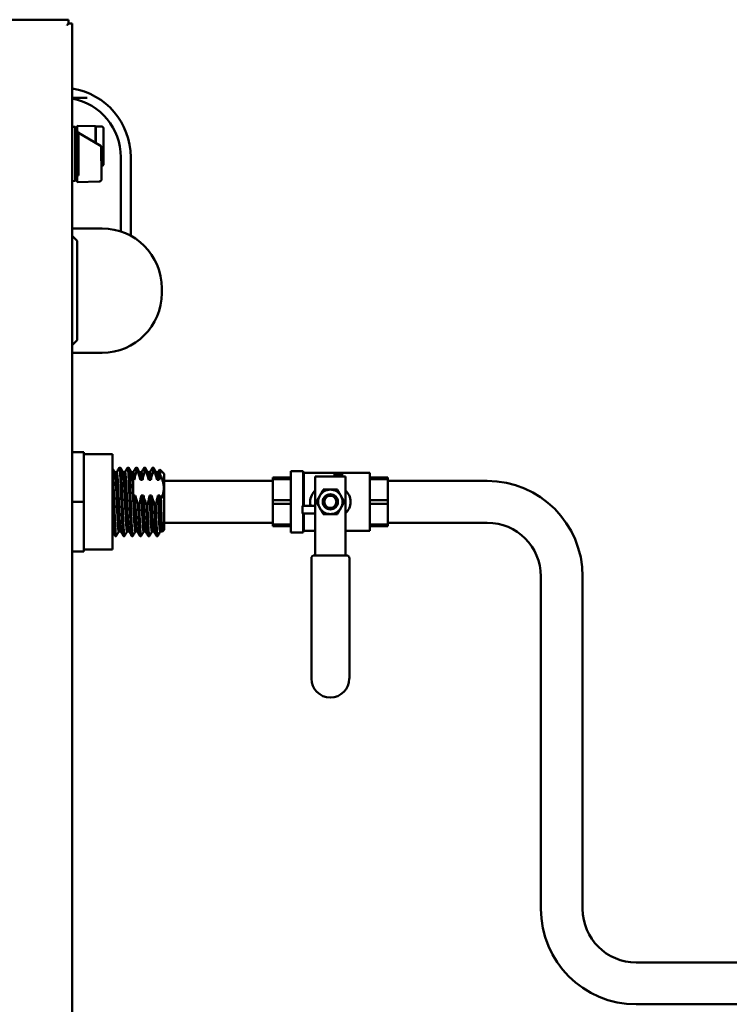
# Model space of a CAD drawing. Header units: inches. Extents: x 1 to 203, y 4 to 128.
# Tile 4 of 47: x 70 to 84, y 63 to 83. Entities that reach past the tile are written whole.
import ezdxf

# ---------------------------------------------------------------- set-up
doc = ezdxf.new("R2010")
doc.units = ezdxf.units.IN
doc.header["$LTSCALE"] = 6
doc.header["$MEASUREMENT"] = 0
doc.layers.add('Visible (ANSI)', color=7, linetype='Continuous', lineweight=50)

msp = doc.modelspace()

# ---------------------------------------------------------------- linework, layer by layer
at = {"layer": 'Visible (ANSI)'}
for p, q in [((42.837, 82.845), (71.072, 82.845)), ((71.146, 82.771), (71.072, 82.771)), ((71.072, 82.771), (71.072, 82.771)), ((71.146, 46.521), (71.146, 82.771)), ((71.443, 81.27), (71.146, 81.27)), ((71.206, 80.689), (71.146, 80.691)), ((71.206, 79.601), (71.206, 80.689)), ((71.222, 80.672), (71.206, 80.689)), ((71.222, 79.618), (71.222, 80.672)), ((71.245, 80.712), (71.245, 80.586)), ((71.245, 80.712), (71.612, 80.7)), ((71.612, 80.369), (71.612, 80.7)), ((71.616, 80.673), (71.612, 80.673)), ((71.616, 80.578), (71.616, 80.696)), ((71.734, 80.696), (71.616, 80.696)), ((71.773, 80.657), (71.773, 80.578)), ((71.245, 80.606), (71.222, 80.606)), ((71.247, 80.58), (71.245, 80.581)), ((71.245, 80.581), (71.245, 80.58)), ((71.245, 80.58), (71.247, 80.58)), ((71.269, 80.586), (71.269, 79.71)), ((71.696, 80.321), (71.269, 80.567)), ((71.616, 80.578), (71.616, 80.367)), ((71.773, 80.578), (71.773, 80.019)), ((71.696, 80.321), (71.729, 80.301)), ((71.729, 80.019), (71.729, 80.301)), ((72.121, 78.585), (72.121, 80.08)), ((72.321, 80.08), (72.321, 78.498)), ((71.734, 79.956), (71.734, 79.732)), ((71.773, 80.019), (71.773, 79.941)), ((71.245, 79.685), (71.222, 79.685)), ((71.245, 79.71), (71.245, 79.578)), ((71.734, 79.632), (71.734, 79.732)), ((71.206, 79.601), (71.146, 79.599)), ((71.222, 79.618), (71.206, 79.601)), ((71.696, 79.593), (71.245, 79.578)), ((71.146, 78.645), (71.746, 78.645)), ((71.246, 78.395), (71.146, 78.495)), ((71.246, 78.395), (71.246, 76.395)), ((72.946, 77.445), (72.946, 77.345)), ((71.246, 76.395), (71.146, 76.295)), ((71.146, 76.145), (71.746, 76.145)), ((71.377, 74.145), (71.146, 74.145)), ((71.377, 74.145), (71.377, 73.145)), ((71.957, 74.105), (71.377, 74.105)), ((71.957, 72.185), (71.957, 74.105)), ((72.04, 73.743), (71.999, 73.743)), ((72.113, 73.833), (72.092, 73.833)), ((72.207, 73.743), (72.166, 73.743)), ((72.279, 73.833), (72.259, 73.833)), ((72.373, 73.743), (72.333, 73.743)), ((72.446, 73.833), (72.425, 73.833)), ((72.458, 73.763), (72.437, 73.763)), ((72.54, 73.743), (72.499, 73.743)), ((72.613, 73.833), (72.592, 73.833)), ((72.625, 73.763), (72.604, 73.763)), ((72.707, 73.743), (72.666, 73.743)), ((72.779, 73.833), (72.759, 73.833)), ((72.792, 73.763), (72.771, 73.763)), ((72.873, 73.743), (72.833, 73.743)), ((72.995, 73.708), (72.905, 73.798)), ((72.995, 73.708), (72.995, 72.583)), ((75.542, 72.53), (75.542, 73.76)), ((75.542, 73.76), (75.792, 73.76)), ((75.792, 73.063), (75.792, 73.76)), ((75.804, 73.731), (75.792, 73.743)), ((75.804, 73.063), (75.804, 73.731)), ((75.804, 73.731), (77.135, 73.731)), ((76.42, 73.703), (76.42, 73.653)), ((76.574, 73.703), (76.42, 73.703)), ((76.574, 73.703), (76.574, 73.653)), ((77.135, 72.56), (77.135, 73.731)), ((72.37, 73.585), (72.37, 73.276)), ((72.393, 73.585), (72.37, 73.585)), ((72.56, 73.585), (72.518, 73.585)), ((72.726, 73.585), (72.685, 73.585)), ((72.893, 73.585), (72.851, 73.585)), ((72.995, 73.565), (75.182, 73.565)), ((75.182, 73.6), (75.182, 73.637)), ((75.542, 73.637), (75.182, 73.637)), ((75.182, 73.182), (75.182, 73.6)), ((75.182, 73.6), (75.542, 73.6)), ((76.031, 73.653), (76.031, 73.543)), ((76.031, 73.653), (76.646, 73.653)), ((76.031, 72.784), (76.031, 73.543)), ((76.646, 73.653), (76.646, 73.543)), ((76.646, 72.784), (76.646, 73.543)), ((77.495, 73.637), (77.135, 73.637)), ((77.135, 73.6), (77.495, 73.6)), ((77.495, 73.6), (77.495, 73.637)), ((77.495, 73.6), (77.495, 73.182)), ((77.495, 73.565), (79.495, 73.565)), ((71.377, 73.145), (71.146, 73.145)), ((71.377, 73.145), (71.377, 72.145)), ((72.37, 73.276), (72.409, 73.276)), ((72.37, 73.276), (72.37, 73.276)), ((72.469, 73.097), (72.49, 73.097)), ((72.534, 73.276), (72.576, 73.276)), ((72.635, 73.097), (72.656, 73.097)), ((72.701, 73.276), (72.742, 73.276)), ((72.802, 73.097), (72.823, 73.097)), ((72.867, 73.276), (72.909, 73.276)), ((75.182, 73.108), (75.182, 73.182)), ((75.542, 73.182), (75.182, 73.182)), ((75.182, 72.69), (75.182, 73.108)), ((75.182, 73.108), (75.542, 73.108)), ((77.495, 73.182), (77.135, 73.182)), ((77.135, 73.108), (77.495, 73.108)), ((77.495, 73.108), (77.495, 73.182)), ((77.495, 73.108), (77.495, 72.69)), ((75.781, 73.063), (76.031, 73.063)), ((75.781, 72.91), (75.781, 73.063)), ((75.781, 72.91), (76.031, 72.91)), ((75.792, 72.53), (75.792, 72.91)), ((75.804, 72.56), (75.804, 72.91)), ((72.995, 72.725), (75.182, 72.725)), ((76.031, 72.784), (76.031, 72.778)), ((76.031, 72.196), (76.031, 72.778)), ((76.646, 72.784), (76.646, 72.778)), ((76.646, 72.196), (76.646, 72.778)), ((77.495, 72.725), (79.495, 72.725)), ((72.122, 72.548), (72.082, 72.548)), ((72.289, 72.548), (72.248, 72.548)), ((72.456, 72.548), (72.415, 72.548)), ((72.622, 72.548), (72.582, 72.548)), ((72.789, 72.548), (72.748, 72.548)), ((72.956, 72.548), (72.915, 72.548)), ((72.957, 72.546), (72.955, 72.55)), ((72.995, 72.583), (72.958, 72.546)), ((75.182, 72.653), (75.182, 72.69)), ((75.542, 72.69), (75.182, 72.69)), ((75.182, 72.653), (75.542, 72.653)), ((75.542, 72.53), (75.792, 72.53)), ((75.804, 72.56), (75.792, 72.548)), ((75.804, 72.56), (76.031, 72.56)), ((76.646, 72.56), (77.135, 72.56)), ((77.495, 72.69), (77.135, 72.69)), ((77.135, 72.653), (77.495, 72.653)), ((77.495, 72.653), (77.495, 72.69)), ((72.029, 72.458), (72.009, 72.458)), ((72.196, 72.458), (72.175, 72.458)), ((72.363, 72.458), (72.342, 72.458)), ((72.529, 72.458), (72.509, 72.458)), ((72.696, 72.458), (72.675, 72.458)), ((72.863, 72.458), (72.842, 72.458)), ((71.377, 72.145), (71.146, 72.145)), ((71.957, 72.185), (71.377, 72.185)), ((76.031, 72.196), (76.031, 72.138)), ((76.031, 72.069), (76.031, 72.138)), ((76.646, 72.196), (76.646, 72.138)), ((76.646, 72.069), (76.646, 72.138)), ((75.956, 69.591), (75.956, 72.009)), ((76.016, 72.069), (76.661, 72.069)), ((76.721, 72.009), (76.721, 69.591)), ((80.575, 71.645), (80.575, 64.958)), ((81.415, 71.645), (81.415, 64.958)), ((82.495, 63.878), (86.27, 63.878)), ((82.495, 63.038), (86.27, 63.038))]:
    msp.add_line(p, q, dxfattribs=at)
for radius in [0.153, 0.123]:
    msp.add_circle((76.338, 73.145), radius, dxfattribs=at)
for centre, radius, start, end in [((70.921, 80.08), 1.4, 0, 80.7523), ((70.921, 80.08), 1.2, 0, 79.1939), ((71.734, 80.657), 0.0394, 0, 90), ((71.734, 79.941), 0.0394, 270, 0), ((71.746, 77.445), 1.2, 0, 90), ((71.746, 77.345), 1.2, 270, 0), ((79.495, 71.645), 1.92, 0, 90), ((76.338, 73.145), 0.246, 90, 150), ((76.338, 73.145), 0.246, 30, 90), ((76.338, 73.145), 0.246, 150, 210), ((76.338, 73.145), 0.246, 330, 30), ((76.338, 73.145), 0.246, 210, 270), ((76.338, 73.145), 0.246, 270, 330), ((79.495, 71.645), 1.08, 0, 90), ((76.016, 72.009), 0.06, 90, 180), ((76.661, 72.009), 0.06, 0, 90), ((76.338, 69.591), 0.382, 180, 0), ((82.495, 64.958), 1.92, 180, 270), ((82.495, 64.958), 1.08, 180, 270)]:
    msp.add_arc(centre, radius, start, end, dxfattribs=at)
for centre, major_axis, ratio, start_param, end_param in [((71.072, 82.731), (0, 0.113), 0.001755, 5.067231, 6.283185), ((71.033, 82.731), (0.113, 0.113), 0.000877, 4.713268, 5.068111), ((71.033, 82.731), (-0.113, -0.113), 0.000879, 1.571674, 1.926516), ((76.339, 73.145), (0, 0.139), 0.994843, 4.412574, 5.012204)]:
    msp.add_ellipse(centre, major_axis=major_axis, ratio=ratio, start_param=start_param, end_param=end_param, dxfattribs=at)
for points, knots in [([(71.269, 80.586), (71.265, 80.586), (71.261, 80.586), (71.253, 80.586), (71.249, 80.586), (71.245, 80.586)], [-0.06004043, -0.06004043, -0.06004043, -0.06004043, -0.0300204, -0.0300204, -0.00000101, -0.00000101, -0.00000101, -0.00000101]), ([(71.729, 80.019), (71.729, 80.008), (71.73, 79.995), (71.733, 79.973), (71.734, 79.964), (71.734, 79.956)], [0.3466296, 0.3466296, 0.3466296, 0.3466296, 0.4359606, 0.4359606, 0.5090236, 0.5090236, 0.5090236, 0.5090236]), ([(71.245, 79.71), (71.249, 79.71), (71.253, 79.71), (71.261, 79.71), (71.265, 79.71), (71.269, 79.71)], [-0.06003988, -0.06003988, -0.06003988, -0.06003988, -0.03002091, -0.03002091, -0.000001, -0.000001, -0.000001, -0.000001]), ([(71.734, 79.632), (71.734, 79.63), (71.733, 79.627), (71.732, 79.621), (71.731, 79.617), (71.727, 79.61), (71.724, 79.606), (71.718, 79.601), (71.715, 79.598), (71.706, 79.594), (71.701, 79.593), (71.696, 79.593)], [0, 0, 0, 0, 0.0184322, 0.0184322, 0.0500649, 0.0500649, 0.0816976, 0.0816976, 0.1133302, 0.1133302, 0.1531598, 0.1531598, 0.1531598, 0.1531598]), ([(72, 73.741), (72.002, 73.738), (72.004, 73.731), (72.009, 73.699), (72.012, 73.664), (72.019, 73.569), (72.023, 73.509), (72.03, 73.373), (72.033, 73.298), (72.04, 73.143), (72.043, 73.064), (72.05, 72.915), (72.054, 72.845), (72.061, 72.721), (72.064, 72.669), (72.071, 72.59), (72.074, 72.564), (72.079, 72.55), (72.08, 72.548), (72.082, 72.548)], [70.368099, 70.368099, 70.368099, 70.368099, 70.670307, 70.670307, 71.259839, 71.259839, 71.853374, 71.853374, 72.454776, 72.454776, 73.047262, 73.047262, 73.636947, 73.636947, 74.231153, 74.231153, 74.832122, 74.832122, 75.038444, 75.038444, 75.038444, 75.038444]), ([(72.167, 73.741), (72.168, 73.738), (72.17, 73.734), (72.174, 73.709), (72.178, 73.677), (72.185, 73.587), (72.188, 73.53), (72.195, 73.397), (72.199, 73.323), (72.206, 73.17), (72.209, 73.092), (72.216, 72.941), (72.219, 72.869), (72.226, 72.741), (72.23, 72.686), (72.236, 72.601), (72.24, 72.572), (72.245, 72.551), (72.247, 72.548), (72.248, 72.548)], [79.940656, 79.940656, 79.940656, 79.940656, 80.174405, 80.174405, 80.764283, 80.764283, 81.360194, 81.360194, 81.958035, 81.958035, 82.548477, 82.548477, 83.13858, 83.13858, 83.735143, 83.735143, 84.332032, 84.332032, 84.6091, 84.6091, 84.6091, 84.6091]), ([(72.334, 73.741), (72.334, 73.739), (72.335, 73.737), (72.34, 73.719), (72.343, 73.69), (72.35, 73.606), (72.354, 73.552), (72.36, 73.424), (72.364, 73.352), (72.369, 73.276)], [89.510068, 89.510068, 89.510068, 89.510068, 89.669131, 89.669131, 90.260401, 90.260401, 90.856643, 90.856643, 91.450939, 91.450939, 91.450939, 91.450939]), ([(72.437, 73.763), (72.428, 73.734), (72.419, 73.704), (72.404, 73.645), (72.397, 73.615), (72.393, 73.585)], [-0.5366487, -0.5366487, -0.5366487, -0.5366487, -0.26808, -0.26808, 0, 0, 0, 0]), ([(72.518, 73.585), (72.51, 73.615), (72.501, 73.645), (72.481, 73.704), (72.47, 73.734), (72.458, 73.763)], [-0.5508385, -0.5508385, -0.5508385, -0.5508385, -0.2749999, -0.2749999, -0.000001, -0.000001, -0.000001, -0.000001]), ([(72.5, 73.741), (72.502, 73.738), (72.503, 73.732), (72.507, 73.71), (72.509, 73.692), (72.514, 73.646), (72.516, 73.617), (72.518, 73.585)], [2.843857, 2.843857, 2.843857, 2.843857, 3.123626, 3.123626, 3.492079, 3.492079, 3.859476, 3.859476, 3.859476, 3.859476]), ([(72.54, 73.743), (72.544, 73.743), (72.549, 73.714), (72.554, 73.662), (72.556, 73.641), (72.558, 73.614), (72.56, 73.585)], [-0.198784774, -0.198784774, -0.198784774, -0.198784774, -0.193936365, -0.193936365, -0.193936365, -0.191895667, -0.191895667, -0.191895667, -0.191895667]), ([(72.604, 73.763), (72.594, 73.734), (72.585, 73.704), (72.57, 73.645), (72.564, 73.615), (72.56, 73.585)], [-0.5366487, -0.5366487, -0.5366487, -0.5366487, -0.26808, -0.26808, 0, 0, 0, 0]), ([(72.685, 73.585), (72.677, 73.615), (72.668, 73.645), (72.648, 73.704), (72.637, 73.734), (72.625, 73.763)], [-0.5508383, -0.5508383, -0.5508383, -0.5508383, -0.2749997, -0.2749997, -0.000001, -0.000001, -0.000001, -0.000001]), ([(72.667, 73.741), (72.668, 73.738), (72.67, 73.732), (72.674, 73.71), (72.676, 73.692), (72.68, 73.646), (72.682, 73.617), (72.685, 73.585)], [2.843491, 2.843491, 2.843491, 2.843491, 3.123147, 3.123147, 3.491452, 3.491452, 3.858702, 3.858702, 3.858702, 3.858702]), ([(72.707, 73.743), (72.711, 73.743), (72.716, 73.714), (72.72, 73.662), (72.722, 73.641), (72.724, 73.614), (72.726, 73.585)], [-0.140603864, -0.140603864, -0.140603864, -0.140603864, -0.135755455, -0.135755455, -0.135755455, -0.133714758, -0.133714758, -0.133714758, -0.133714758]), ([(72.771, 73.763), (72.761, 73.734), (72.752, 73.704), (72.737, 73.645), (72.731, 73.615), (72.726, 73.585)], [-0.5366487, -0.5366487, -0.5366487, -0.5366487, -0.26808, -0.26808, 0, 0, 0, 0]), ([(72.851, 73.585), (72.844, 73.615), (72.835, 73.645), (72.815, 73.704), (72.804, 73.734), (72.792, 73.763)], [-0.5508384, -0.5508384, -0.5508384, -0.5508384, -0.2749998, -0.2749998, -0.000001, -0.000001, -0.000001, -0.000001]), ([(72.834, 73.741), (72.835, 73.738), (72.837, 73.732), (72.841, 73.71), (72.843, 73.692), (72.847, 73.646), (72.849, 73.617), (72.851, 73.585)], [2.843491, 2.843491, 2.843491, 2.843491, 3.123147, 3.123147, 3.491452, 3.491452, 3.858703, 3.858703, 3.858703, 3.858703]), ([(72.873, 73.743), (72.878, 73.743), (72.883, 73.714), (72.887, 73.662), (72.889, 73.641), (72.891, 73.614), (72.893, 73.585)], [-0.082422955, -0.082422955, -0.082422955, -0.082422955, -0.077574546, -0.077574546, -0.077574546, -0.075533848, -0.075533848, -0.075533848, -0.075533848]), ([(72.914, 73.687), (72.91, 73.671), (72.906, 73.653), (72.899, 73.619), (72.895, 73.602), (72.893, 73.585)], [-0.3063596, -0.3063596, -0.3063596, -0.3063596, -0.1532068, -0.1532068, 0, 0, 0, 0]), ([(72.914, 73.687), (72.914, 73.708), (72.913, 73.726), (72.911, 73.756), (72.91, 73.768), (72.907, 73.793), (72.905, 73.8), (72.904, 73.797)], [-3.500098, -3.500098, -3.500098, -3.500098, -3.222159, -3.222159, -2.948082, -2.948082, -2.457722, -2.457722, -2.457722, -2.457722]), ([(75.943, 73.063), (75.935, 73.09), (75.931, 73.117), (75.931, 73.145), (75.931, 73.191), (75.942, 73.238), (75.963, 73.28), (75.98, 73.315), (76.003, 73.346), (76.031, 73.374)], [-0.5366543, -0.5366543, -0.5366543, -0.5366543, -0.5, -0.5, -0.5, -0.4375, -0.4375, -0.4375, -0.3865123, -0.3865123, -0.3865123, -0.3865123]), ([(76.253, 73.018), (76.262, 73.013), (76.271, 73.009), (76.299, 72.999), (76.319, 72.996), (76.357, 72.999), (76.376, 73.004), (76.41, 73.02), (76.426, 73.032), (76.45, 73.059), (76.46, 73.075), (76.473, 73.109), (76.477, 73.128), (76.477, 73.145), (76.477, 73.163), (76.473, 73.181), (76.46, 73.216), (76.45, 73.232), (76.426, 73.258), (76.41, 73.27), (76.376, 73.287), (76.357, 73.292), (76.319, 73.294), (76.299, 73.292), (76.271, 73.282), (76.262, 73.277), (76.253, 73.273)], [1.510472, 1.510472, 1.510472, 1.510472, 1.581342, 1.581342, 1.727, 1.727, 1.865229, 1.865229, 2.003458, 2.003458, 2.136212, 2.136212, 2.268966, 2.268966, 2.268966, 2.40172, 2.40172, 2.534474, 2.534474, 2.672703, 2.672703, 2.810932, 2.810932, 2.95659, 2.95659, 3.02746, 3.02746, 3.02746, 3.02746]), ([(76.646, 73.374), (76.674, 73.346), (76.697, 73.315), (76.714, 73.28), (76.735, 73.239), (76.746, 73.192), (76.746, 73.145)], [-0.1135849, -0.1135849, -0.1135849, -0.1135849, -0.0625, -0.0625, -0.0625, 0, 0, 0, 0]), ([(72.369, 73.276), (72.37, 73.229), (72.372, 73.18), (72.376, 73.084), (72.378, 73.036), (72.384, 72.915), (72.387, 72.844), (72.394, 72.72), (72.398, 72.667), (72.404, 72.589), (72.408, 72.563), (72.413, 72.55), (72.414, 72.548), (72.415, 72.548)], [0.000095, 0.000095, 0.000095, 0.000095, 0.367275, 0.367275, 0.73561, 0.73561, 1.327845, 1.327845, 1.929471, 1.929471, 2.531161, 2.531161, 2.727183, 2.727183, 2.727183, 2.727183]), ([(72.409, 73.276), (72.417, 73.245), (72.426, 73.215), (72.446, 73.156), (72.457, 73.127), (72.469, 73.097)], [-0.5508385, -0.5508385, -0.5508385, -0.5508385, -0.2749999, -0.2749999, -0.000001, -0.000001, -0.000001, -0.000001]), ([(72.409, 73.276), (72.411, 73.233), (72.413, 73.189), (72.415, 73.145), (72.419, 73.042), (72.424, 72.936), (72.429, 72.847), (72.433, 72.757), (72.438, 72.679), (72.443, 72.628), (72.446, 72.584), (72.451, 72.557), (72.455, 72.55)], [-0.24446115, -0.24446115, -0.24446115, -0.24446115, -0.24242046, -0.24242046, -0.24242046, -0.23757205, -0.23757205, -0.23757205, -0.23272364, -0.23272364, -0.23272364, -0.22858688, -0.22858688, -0.22858688, -0.22858688]), ([(72.49, 73.097), (72.499, 73.126), (72.508, 73.156), (72.523, 73.216), (72.53, 73.245), (72.534, 73.276)], [-0.5366487, -0.5366487, -0.5366487, -0.5366487, -0.2680801, -0.2680801, -0.0000001, -0.0000001, -0.0000001, -0.0000001]), ([(72.534, 73.276), (72.536, 73.229), (72.538, 73.181), (72.543, 73.084), (72.545, 73.036), (72.55, 72.915), (72.554, 72.844), (72.561, 72.72), (72.564, 72.667), (72.571, 72.589), (72.575, 72.563), (72.579, 72.55), (72.58, 72.548), (72.582, 72.548)], [0, 0, 0, 0, 0.367324, 0.367324, 0.735703, 0.735703, 1.327942, 1.327942, 1.929515, 1.929515, 2.531027, 2.531027, 2.727066, 2.727066, 2.727066, 2.727066]), ([(72.576, 73.276), (72.583, 73.245), (72.592, 73.215), (72.612, 73.156), (72.623, 73.127), (72.635, 73.097)], [-0.5508385, -0.5508385, -0.5508385, -0.5508385, -0.2749998, -0.2749998, -0.000001, -0.000001, -0.000001, -0.000001]), ([(72.576, 73.276), (72.578, 73.233), (72.58, 73.189), (72.582, 73.145), (72.586, 73.042), (72.591, 72.936), (72.595, 72.847), (72.6, 72.757), (72.605, 72.679), (72.609, 72.628), (72.613, 72.584), (72.617, 72.557), (72.621, 72.55)], [-0.18628024, -0.18628024, -0.18628024, -0.18628024, -0.18423955, -0.18423955, -0.18423955, -0.17939114, -0.17939114, -0.17939114, -0.17454273, -0.17454273, -0.17454273, -0.17040597, -0.17040597, -0.17040597, -0.17040597]), ([(72.656, 73.097), (72.666, 73.126), (72.675, 73.156), (72.69, 73.216), (72.696, 73.245), (72.701, 73.276)], [-0.5366487, -0.5366487, -0.5366487, -0.5366487, -0.2680801, -0.2680801, -0.0000001, -0.0000001, -0.0000001, -0.0000001]), ([(72.701, 73.276), (72.703, 73.229), (72.705, 73.181), (72.709, 73.084), (72.711, 73.036), (72.717, 72.915), (72.72, 72.844), (72.727, 72.72), (72.731, 72.667), (72.738, 72.589), (72.741, 72.563), (72.746, 72.55), (72.747, 72.548), (72.748, 72.548)], [0, 0, 0, 0, 0.367324, 0.367324, 0.735703, 0.735703, 1.327942, 1.327942, 1.929574, 1.929574, 2.531268, 2.531268, 2.727386, 2.727386, 2.727386, 2.727386]), ([(72.742, 73.276), (72.75, 73.245), (72.759, 73.215), (72.779, 73.156), (72.79, 73.127), (72.802, 73.097)], [-0.5508385, -0.5508385, -0.5508385, -0.5508385, -0.2749998, -0.2749998, -0.000001, -0.000001, -0.000001, -0.000001]), ([(72.742, 73.276), (72.744, 73.233), (72.746, 73.189), (72.748, 73.145), (72.753, 73.042), (72.758, 72.936), (72.762, 72.847), (72.767, 72.757), (72.772, 72.679), (72.776, 72.628), (72.78, 72.584), (72.784, 72.557), (72.788, 72.55)], [-0.12809933, -0.12809933, -0.12809933, -0.12809933, -0.12605864, -0.12605864, -0.12605864, -0.12121023, -0.12121023, -0.12121023, -0.11636182, -0.11636182, -0.11636182, -0.11222506, -0.11222506, -0.11222506, -0.11222506]), ([(72.823, 73.097), (72.833, 73.126), (72.842, 73.156), (72.857, 73.216), (72.863, 73.245), (72.867, 73.276)], [-0.5366487, -0.5366487, -0.5366487, -0.5366487, -0.2680803, -0.2680803, -0.0000003, -0.0000003, -0.0000003, -0.0000003]), ([(72.867, 73.276), (72.87, 73.229), (72.872, 73.181), (72.876, 73.084), (72.878, 73.036), (72.884, 72.915), (72.887, 72.844), (72.894, 72.72), (72.898, 72.667), (72.904, 72.589), (72.908, 72.563), (72.913, 72.55), (72.914, 72.548), (72.915, 72.548)], [0, 0, 0, 0, 0.367324, 0.367324, 0.735703, 0.735703, 1.327941, 1.327941, 1.929574, 1.929574, 2.531268, 2.531268, 2.727385, 2.727385, 2.727385, 2.727385]), ([(72.909, 73.276), (72.912, 73.263), (72.915, 73.251), (72.922, 73.227), (72.926, 73.215), (72.93, 73.203)], [-0.219037, -0.219037, -0.219037, -0.219037, -0.1095092, -0.1095092, -0.000001, -0.000001, -0.000001, -0.000001]), ([(72.909, 73.276), (72.911, 73.233), (72.913, 73.189), (72.915, 73.145), (72.919, 73.042), (72.924, 72.936), (72.929, 72.847), (72.933, 72.757), (72.938, 72.679), (72.943, 72.628), (72.946, 72.584), (72.951, 72.557), (72.955, 72.55)], [-0.06991843, -0.06991843, -0.06991843, -0.06991843, -0.06787773, -0.06787773, -0.06787773, -0.06302932, -0.06302932, -0.06302932, -0.05818091, -0.05818091, -0.05818091, -0.05404415, -0.05404415, -0.05404415, -0.05404415]), ([(72.958, 72.546), (72.957, 72.545), (72.956, 72.546), (72.954, 72.554), (72.953, 72.565), (72.949, 72.611), (72.947, 72.654), (72.944, 72.736), (72.942, 72.766), (72.94, 72.828), (72.939, 72.859), (72.937, 72.939), (72.936, 72.989), (72.933, 73.095), (72.931, 73.149), (72.93, 73.203)], [-2.576323, -2.576323, -2.576323, -2.576323, -2.382248, -2.382248, -1.996881, -1.996881, -1.39029, -1.39029, -1.087033, -1.087033, -0.815652, -0.815652, -0.412897, -0.412897, -0.000001, -0.000001, -0.000001, -0.000001]), ([(76.196, 73.2), (76.196, 73.201), (76.196, 73.202), (76.206, 73.219), (76.221, 73.234), (76.241, 73.246), (76.245, 73.249), (76.249, 73.251)], [1.1023548, 1.1023548, 1.1023548, 1.1023548, 1.1070551, 1.1070551, 1.2556683, 1.2556683, 1.2900068, 1.2900068, 1.2900068, 1.2900068]), ([(76.249, 73.04), (76.245, 73.042), (76.241, 73.044), (76.221, 73.057), (76.206, 73.071), (76.196, 73.089), (76.196, 73.089), (76.196, 73.09)], [0.6268768, 0.6268768, 0.6268768, 0.6268768, 0.6612153, 0.6612153, 0.8098286, 0.8098286, 0.8145288, 0.8145288, 0.8145288, 0.8145288]), ([(76.249, 73.251), (76.241, 73.244), (76.234, 73.237), (76.228, 73.229), (76.222, 73.221), (76.217, 73.212), (76.213, 73.203), (76.209, 73.194), (76.206, 73.185), (76.203, 73.175), (76.201, 73.165), (76.2, 73.155), (76.2, 73.145), (76.2, 73.135), (76.201, 73.125), (76.203, 73.116), (76.206, 73.106), (76.209, 73.096), (76.213, 73.087), (76.217, 73.078), (76.222, 73.07), (76.228, 73.062), (76.234, 73.054), (76.241, 73.046), (76.249, 73.04)], [0, 0, 0, 0, 0.125, 0.125, 0.125, 0.25, 0.25, 0.25, 0.375, 0.375, 0.375, 0.5, 0.5, 0.5, 0.625, 0.625, 0.625, 0.75, 0.75, 0.75, 0.875, 0.875, 0.875, 1, 1, 1, 1]), ([(76.488, 73.177), (76.49, 73.166), (76.491, 73.156), (76.491, 73.145), (76.491, 73.135), (76.49, 73.124), (76.488, 73.114)], [-0.0783391, -0.0783391, -0.0783391, -0.0783391, 0, 0, 0, 0.0783391, 0.0783391, 0.0783391, 0.0783391]), ([(76.746, 73.145), (76.746, 73.099), (76.735, 73.052), (76.714, 73.01), (76.697, 72.976), (76.674, 72.944), (76.646, 72.917)], [-1, -1, -1, -1, -0.9375, -0.9375, -0.9375, -0.8866489, -0.8866489, -0.8866489, -0.8866489])]:
    msp.add_open_spline(points, degree=3, knots=knots, dxfattribs=at)
for points in [[(71.957, 73.815), (71.972, 73.79), (71.986, 73.766), (72, 73.741)], [(72.039, 73.743), (72.056, 73.772), (72.073, 73.802), (72.09, 73.831)], [(72.115, 73.831), (72.132, 73.801), (72.149, 73.771), (72.167, 73.741)], [(72.206, 73.743), (72.223, 73.772), (72.24, 73.802), (72.257, 73.831)], [(72.281, 73.831), (72.299, 73.801), (72.316, 73.771), (72.334, 73.741)], [(72.372, 73.743), (72.389, 73.772), (72.406, 73.802), (72.424, 73.831)], [(72.448, 73.831), (72.465, 73.801), (72.483, 73.771), (72.5, 73.741)], [(72.539, 73.743), (72.556, 73.772), (72.573, 73.802), (72.59, 73.831)], [(72.615, 73.831), (72.632, 73.801), (72.649, 73.771), (72.667, 73.741)], [(72.706, 73.743), (72.723, 73.772), (72.74, 73.802), (72.757, 73.831)], [(72.781, 73.831), (72.799, 73.801), (72.816, 73.771), (72.834, 73.741)], [(72.872, 73.743), (72.883, 73.761), (72.893, 73.779), (72.904, 73.797)], [(72.007, 72.459), (71.99, 72.488), (71.974, 72.516), (71.957, 72.545)], [(72.083, 72.548), (72.065, 72.518), (72.048, 72.489), (72.031, 72.459)], [(72.174, 72.459), (72.156, 72.489), (72.139, 72.52), (72.121, 72.55)], [(72.249, 72.548), (72.232, 72.518), (72.215, 72.489), (72.198, 72.459)], [(72.34, 72.459), (72.323, 72.489), (72.305, 72.52), (72.288, 72.55)], [(72.416, 72.548), (72.399, 72.518), (72.382, 72.489), (72.365, 72.459)], [(72.507, 72.459), (72.489, 72.489), (72.472, 72.52), (72.455, 72.55)], [(72.583, 72.548), (72.565, 72.518), (72.548, 72.489), (72.531, 72.459)], [(72.674, 72.459), (72.656, 72.489), (72.639, 72.52), (72.621, 72.55)], [(72.749, 72.548), (72.732, 72.518), (72.715, 72.489), (72.698, 72.459)], [(72.84, 72.459), (72.823, 72.489), (72.805, 72.52), (72.788, 72.55)], [(72.916, 72.548), (72.899, 72.518), (72.882, 72.489), (72.865, 72.459)]]:
    msp.add_open_spline(points, degree=3, dxfattribs=at)
for points, weights, knots in [([(71.957, 73.774), (71.959, 73.759), (71.96, 73.741), (71.967, 73.649), (71.974, 73.489), (71.981, 73.329), (71.988, 73.145), (71.995, 72.961), (72.002, 72.801), (72.009, 72.642), (72.016, 72.55), (72.023, 72.458), (72.029, 72.458), (72.03, 72.458), (72.031, 72.459)], [0.988961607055, 0.993072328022, 1, 0.965925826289, 1, 0.965925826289, 1, 0.965925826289, 1, 0.965925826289, 1, 0.965925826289, 1, 0.995658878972, 0.992423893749], [0.63945916, 0.63945916, 0.63945916, 0.64035088, 0.64035088, 0.64473684, 0.64473684, 0.64912281, 0.64912281, 0.65350877, 0.65350877, 0.65789474, 0.65789474, 0.6622807, 0.6622807, 0.66283948, 0.66283948, 0.66283948]), ([(72.04, 73.743), (72.047, 73.743), (72.054, 73.662), (72.061, 73.582), (72.068, 73.444), (72.075, 73.305), (72.082, 73.145), (72.088, 72.985), (72.095, 72.847), (72.102, 72.708), (72.109, 72.628), (72.115, 72.56), (72.121, 72.55)], [1, 0.965925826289, 1, 0.965925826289, 1, 0.965925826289, 1, 0.965925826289, 1, 0.965925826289, 1, 0.970927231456, 0.991465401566], [0.63596491, 0.63596491, 0.63596491, 0.64035088, 0.64035088, 0.64473684, 0.64473684, 0.64912281, 0.64912281, 0.65350877, 0.65350877, 0.65789474, 0.65789474, 0.66163693, 0.66163693, 0.66163693]), ([(72.09, 73.831), (72.091, 73.833), (72.092, 73.833), (72.099, 73.833), (72.106, 73.741), (72.113, 73.649), (72.12, 73.489), (72.127, 73.329), (72.134, 73.145), (72.141, 72.961), (72.148, 72.801), (72.154, 72.642), (72.161, 72.55), (72.168, 72.458), (72.175, 72.458)], [0.992423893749, 0.995658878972, 1, 0.965925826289, 1, 0.965925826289, 1, 0.965925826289, 1, 0.965925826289, 1, 0.965925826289, 1, 0.965925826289, 1], [0.63540613, 0.63540613, 0.63540613, 0.63596491, 0.63596491, 0.64035088, 0.64035088, 0.64473684, 0.64473684, 0.64912281, 0.64912281, 0.65350877, 0.65350877, 0.65789474, 0.65789474, 0.6622807, 0.6622807, 0.6622807]), ([(72.113, 73.833), (72.12, 73.833), (72.127, 73.741), (72.134, 73.649), (72.141, 73.489), (72.148, 73.329), (72.154, 73.145), (72.161, 72.961), (72.168, 72.801), (72.175, 72.642), (72.182, 72.55), (72.189, 72.458), (72.196, 72.458), (72.197, 72.458), (72.198, 72.459)], [1, 0.965925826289, 1, 0.965925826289, 1, 0.965925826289, 1, 0.965925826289, 1, 0.965925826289, 1, 0.965925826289, 1, 0.995658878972, 0.992423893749], [0.68859649, 0.68859649, 0.68859649, 0.69298246, 0.69298246, 0.69736842, 0.69736842, 0.70175439, 0.70175439, 0.70614035, 0.70614035, 0.71052632, 0.71052632, 0.71491228, 0.71491228, 0.71547106, 0.71547106, 0.71547106]), ([(72.207, 73.743), (72.213, 73.743), (72.22, 73.662), (72.227, 73.582), (72.234, 73.444), (72.241, 73.305), (72.248, 73.145), (72.255, 72.985), (72.262, 72.847), (72.269, 72.708), (72.276, 72.628), (72.282, 72.56), (72.288, 72.55)], [1, 0.965925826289, 1, 0.965925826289, 1, 0.965925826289, 1, 0.965925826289, 1, 0.965925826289, 1, 0.970927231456, 0.991465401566], [0.68859649, 0.68859649, 0.68859649, 0.69298246, 0.69298246, 0.69736842, 0.69736842, 0.70175439, 0.70175439, 0.70614035, 0.70614035, 0.71052632, 0.71052632, 0.71426851, 0.71426851, 0.71426851]), ([(72.257, 73.831), (72.258, 73.833), (72.259, 73.833), (72.266, 73.833), (72.273, 73.741), (72.279, 73.649), (72.286, 73.489), (72.293, 73.329), (72.3, 73.145), (72.307, 72.961), (72.314, 72.801), (72.321, 72.642), (72.328, 72.55), (72.335, 72.458), (72.342, 72.458)], [0.992423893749, 0.995658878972, 1, 0.965925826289, 1, 0.965925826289, 1, 0.965925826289, 1, 0.965925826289, 1, 0.965925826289, 1, 0.965925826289, 1], [0.68803771, 0.68803771, 0.68803771, 0.68859649, 0.68859649, 0.69298246, 0.69298246, 0.69736842, 0.69736842, 0.70175439, 0.70175439, 0.70614035, 0.70614035, 0.71052632, 0.71052632, 0.71491228, 0.71491228, 0.71491228]), ([(72.279, 73.833), (72.286, 73.833), (72.293, 73.741), (72.3, 73.649), (72.307, 73.489), (72.314, 73.329), (72.321, 73.145), (72.328, 72.961), (72.335, 72.801), (72.342, 72.642), (72.349, 72.55), (72.356, 72.458), (72.363, 72.458), (72.364, 72.458), (72.365, 72.459)], [1, 0.965925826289, 1, 0.965925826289, 1, 0.965925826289, 1, 0.965925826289, 1, 0.965925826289, 1, 0.965925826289, 1, 0.995658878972, 0.992423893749], [0.74122807, 0.74122807, 0.74122807, 0.74561404, 0.74561404, 0.75, 0.75, 0.75438596, 0.75438596, 0.75877193, 0.75877193, 0.76315789, 0.76315789, 0.76754386, 0.76754386, 0.76810264, 0.76810264, 0.76810264]), ([(72.373, 73.743), (72.38, 73.743), (72.387, 73.662), (72.39, 73.629), (72.393, 73.585)], [1, 0.965925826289, 1, 0.985658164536, 0.983389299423], [0.74122807, 0.74122807, 0.74122807, 0.745614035, 0.745614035, 0.74746009, 0.74746009, 0.74746009]), ([(72.424, 73.831), (72.424, 73.833), (72.425, 73.833), (72.431, 73.833), (72.437, 73.763)], [0.992423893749, 0.995658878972, 1, 0.970495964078, 0.992085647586], [0.740669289, 0.740669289, 0.740669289, 0.74122807, 0.74122807, 0.745025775, 0.745025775, 0.745025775]), ([(72.59, 73.831), (72.591, 73.833), (72.592, 73.833), (72.598, 73.833), (72.604, 73.763)], [0.992423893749, 0.995658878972, 1, 0.970495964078, 0.992085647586], [0.793300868, 0.793300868, 0.793300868, 0.793859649, 0.793859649, 0.797657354, 0.797657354, 0.797657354]), ([(72.757, 73.831), (72.758, 73.833), (72.759, 73.833), (72.765, 73.833), (72.771, 73.763)], [0.992423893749, 0.995658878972, 1, 0.970495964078, 0.992085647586], [0.845932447, 0.845932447, 0.845932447, 0.846491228, 0.846491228, 0.850288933, 0.850288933, 0.850288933]), ([(71.957, 73.391), (71.962, 73.272), (71.967, 73.145), (71.974, 72.961), (71.981, 72.801), (71.988, 72.642), (71.995, 72.55), (72.002, 72.458), (72.009, 72.458)], [0.98561096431, 0.976246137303, 1, 0.965925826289, 1, 0.965925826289, 1, 0.965925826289, 1], [0.59343367, 0.59343367, 0.59343367, 0.59649123, 0.59649123, 0.60087719, 0.60087719, 0.60526316, 0.60526316, 0.60964912, 0.60964912, 0.60964912]), ([(72.469, 73.097), (72.475, 72.939), (72.481, 72.801), (72.488, 72.642), (72.495, 72.55), (72.502, 72.458), (72.509, 72.458)], [0.992085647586, 0.970495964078, 1, 0.965925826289, 1, 0.965925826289, 1], [0.75497422, 0.75497422, 0.75497422, 0.75877193, 0.75877193, 0.76315789, 0.76315789, 0.76754386, 0.76754386, 0.76754386]), ([(72.49, 73.097), (72.496, 72.939), (72.502, 72.801), (72.509, 72.642), (72.516, 72.55), (72.523, 72.458), (72.529, 72.458), (72.53, 72.458), (72.531, 72.459)], [0.992085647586, 0.970495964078, 1, 0.965925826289, 1, 0.965925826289, 1, 0.995658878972, 0.992423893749], [0.8076058, 0.8076058, 0.8076058, 0.81140351, 0.81140351, 0.81578947, 0.81578947, 0.82017544, 0.82017544, 0.82073422, 0.82073422, 0.82073422]), ([(72.635, 73.097), (72.642, 72.939), (72.648, 72.801), (72.654, 72.642), (72.661, 72.55), (72.668, 72.458), (72.675, 72.458)], [0.992085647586, 0.970495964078, 1, 0.965925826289, 1, 0.965925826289, 1], [0.8076058, 0.8076058, 0.8076058, 0.81140351, 0.81140351, 0.81578947, 0.81578947, 0.82017544, 0.82017544, 0.82017544]), ([(72.656, 73.097), (72.662, 72.939), (72.668, 72.801), (72.675, 72.642), (72.682, 72.55), (72.689, 72.458), (72.696, 72.458), (72.697, 72.458), (72.698, 72.459)], [0.992085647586, 0.970495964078, 1, 0.965925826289, 1, 0.965925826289, 1, 0.995658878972, 0.992423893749], [0.86023738, 0.86023738, 0.86023738, 0.86403509, 0.86403509, 0.86842105, 0.86842105, 0.87280702, 0.87280702, 0.8733658, 0.8733658, 0.8733658]), ([(72.802, 73.097), (72.808, 72.939), (72.814, 72.801), (72.821, 72.642), (72.828, 72.55), (72.835, 72.458), (72.842, 72.458)], [0.992085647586, 0.970495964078, 1, 0.965925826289, 1, 0.965925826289, 1], [0.86023738, 0.86023738, 0.86023738, 0.86403509, 0.86403509, 0.86842105, 0.86842105, 0.87280702, 0.87280702, 0.87280702]), ([(72.823, 73.097), (72.829, 72.939), (72.835, 72.801), (72.842, 72.642), (72.849, 72.55), (72.856, 72.458), (72.863, 72.458), (72.864, 72.458), (72.865, 72.459)], [0.992085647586, 0.970495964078, 1, 0.965925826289, 1, 0.965925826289, 1, 0.995658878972, 0.992423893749], [0.91286896, 0.91286896, 0.91286896, 0.91666667, 0.91666667, 0.92105263, 0.92105263, 0.9254386, 0.9254386, 0.92599738, 0.92599738, 0.92599738])]:
    msp.add_rational_spline(points, weights, degree=2, knots=knots, dxfattribs=at)
for points, weights in [([(72.446, 73.833), (72.452, 73.833), (72.458, 73.763)], [1, 0.970495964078, 0.992085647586]), ([(72.613, 73.833), (72.619, 73.833), (72.625, 73.763)], [1, 0.970495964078, 0.992085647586]), ([(72.779, 73.833), (72.785, 73.833), (72.792, 73.763)], [1, 0.970495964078, 0.992085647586]), ([(72.93, 73.203), (73.045, 73.442), (72.914, 73.687)], [1.50162179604, 1.6618150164, 1.48260271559]), ([(76.125, 73.268), (76.158, 73.325), (76.196, 73.391)], [1.85054789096, 1.85054789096, 1.71768453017]), ([(76.338, 73.391), (76.273, 73.391), (76.196, 73.391)], [1.85054789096, 1.85054789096, 1.71768453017]), ([(76.481, 73.391), (76.404, 73.391), (76.338, 73.391)], [1.71768453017, 1.85054789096, 1.85054789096]), ([(76.481, 73.391), (76.519, 73.325), (76.552, 73.268)], [1.71768453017, 1.85054789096, 1.85054789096]), ([(76.054, 73.145), (76.092, 73.211), (76.125, 73.268)], [1.71768453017, 1.85054789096, 1.85054789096]), ([(76.125, 73.022), (76.092, 73.079), (76.054, 73.145)], [1.85054789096, 1.85054789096, 1.71768453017]), ([(76.552, 73.268), (76.584, 73.211), (76.623, 73.145)], [1.85054789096, 1.85054789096, 1.71768453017]), ([(76.623, 73.145), (76.584, 73.079), (76.552, 73.022)], [1.71768453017, 1.85054789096, 1.85054789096]), ([(76.196, 72.899), (76.158, 72.965), (76.125, 73.022)], [1.71768453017, 1.85054789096, 1.85054789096]), ([(76.338, 72.899), (76.273, 72.899), (76.196, 72.899)], [1.85054789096, 1.85054789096, 1.71768453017]), ([(76.481, 72.899), (76.404, 72.899), (76.338, 72.899)], [1.71768453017, 1.85054789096, 1.85054789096]), ([(76.552, 73.022), (76.519, 72.965), (76.481, 72.899)], [1.85054789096, 1.85054789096, 1.71768453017])]:
    msp.add_rational_spline(points, weights, degree=2, dxfattribs=at)

doc.saveas('drawing.dxf')
